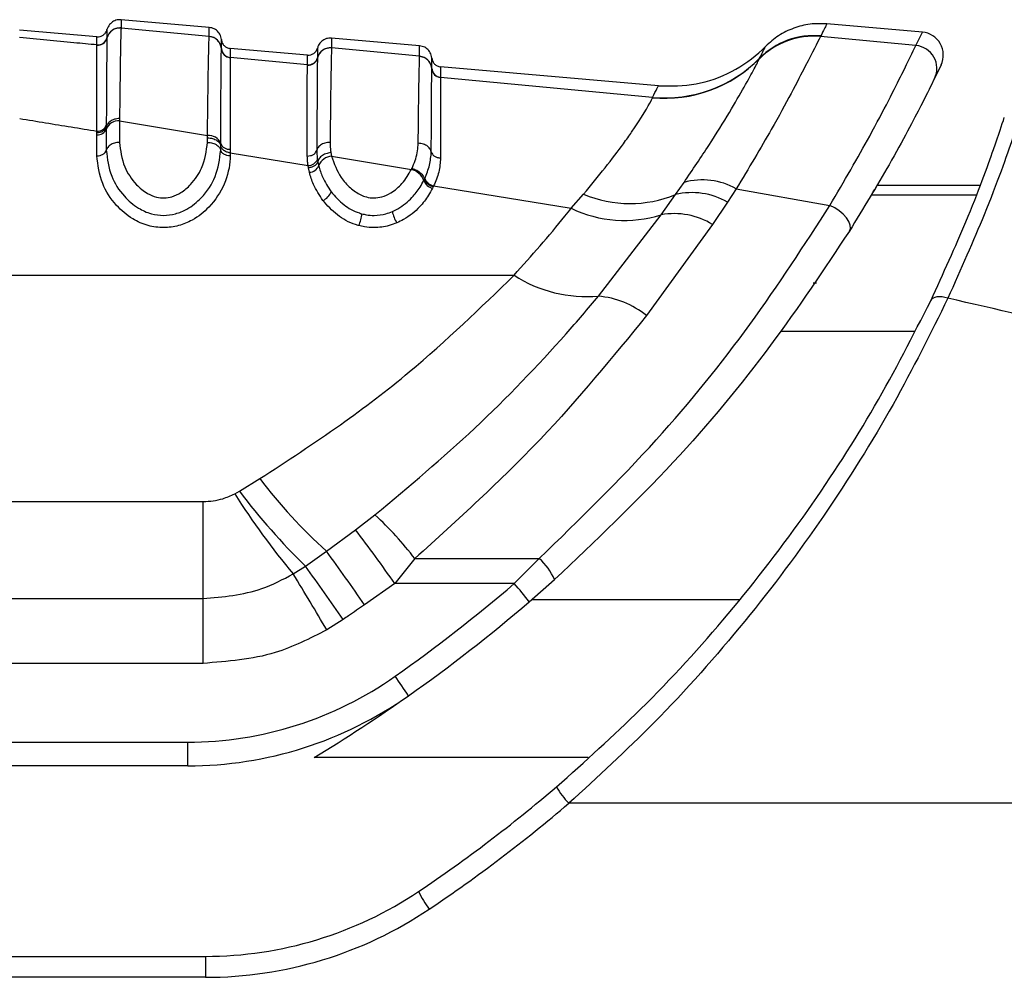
# Model space of a CAD drawing. Header units: millimetres. Extents: x 1903 to 18395, y 655 to 15963.
# Tile 8 of 54: x 3340 to 3391, y 5220 to 5270. Entities that reach past the tile are written whole.
import ezdxf

# ---------------------------------------------------------------- set-up
doc = ezdxf.new("R2010")
doc.units = ezdxf.units.MM

msp = doc.modelspace()

# ---------------------------------------------------------------- linework, layer by layer
at = {"color": 7, "linetype": 'Continuous', "lineweight": 25, "ltscale": 2}
for p, q in [((3349.568, 5269.281), (3344.963, 5269.684)), ((3343.697, 5268.791), (3339.66, 5269.144)), ((3344.963, 5269.252), (3344.963, 5269.246)), ((3349.568, 5268.809), (3344.963, 5269.246)), ((3386.845, 5269.031), (3381.852, 5269.468)), ((3386.509, 5268.334), (3386.845, 5269.031)), ((3344.225, 5268.732), (3344.224, 5268.726)), ((3344.225, 5268.736), (3344.225, 5268.732)), ((3349.568, 5268.804), (3349.568, 5268.809)), ((3360.568, 5268.318), (3355.963, 5268.721)), ((3381.522, 5268.811), (3381.518, 5268.801)), ((3386.509, 5268.334), (3381.518, 5268.801)), ((3381.533, 5268.832), (3381.522, 5268.811)), ((3343.697, 5268.36), (3343.697, 5268.364)), ((3343.697, 5268.355), (3343.697, 5268.36)), ((3350.205, 5268.164), (3350.205, 5268.17)), ((3350.205, 5268.161), (3350.205, 5268.164)), ((3354.697, 5267.828), (3350.66, 5268.182)), ((3355.963, 5268.209), (3355.963, 5268.204)), ((3360.568, 5267.769), (3355.963, 5268.204)), ((3350.66, 5267.713), (3350.66, 5267.707)), ((3350.66, 5267.707), (3350.66, 5267.704)), ((3354.697, 5267.322), (3350.66, 5267.704)), ((3355.225, 5267.689), (3355.224, 5267.684)), ((3355.225, 5267.693), (3355.225, 5267.689)), ((3360.568, 5267.763), (3360.568, 5267.769)), ((3378.318, 5267.631), (3378.323, 5267.642)), ((3378.323, 5267.642), (3378.335, 5267.665)), ((3354.697, 5267.318), (3354.697, 5267.322)), ((3354.697, 5267.313), (3354.697, 5267.318)), ((3361.205, 5267.124), (3361.205, 5267.129)), ((3361.205, 5267.12), (3361.205, 5267.124)), ((3373.05, 5266.223), (3361.66, 5267.219)), ((3387.823, 5267.318), (3387.482, 5266.615)), ((3361.66, 5266.672), (3361.66, 5266.667)), ((3361.66, 5266.667), (3361.66, 5266.664)), ((3372.738, 5265.621), (3361.66, 5266.664)), ((3372.733, 5265.602), (3372.738, 5265.621)), ((3344.88, 5264.515), (3344.879, 5264.397)), ((3344.879, 5264.397), (3344.879, 5263.271)), ((3344.879, 5264.397), (3349.479, 5263.628)), ((3344.189, 5264.163), (3344.188, 5264.085)), ((3344.188, 5264.085), (3344.188, 5263.97)), ((3344.188, 5263.97), (3344.188, 5262.86)), ((3343.695, 5263.665), (3343.696, 5263.779)), ((3343.695, 5262.566), (3343.695, 5263.665)), ((3343.696, 5263.779), (3343.696, 5263.858)), ((3349.479, 5263.271), (3349.479, 5263.511)), ((3350.169, 5263.096), (3350.169, 5263.21)), ((3350.169, 5262.86), (3350.169, 5263.096)), ((3350.661, 5262.908), (3350.662, 5262.721)), ((3350.662, 5262.721), (3350.662, 5262.566)), ((3350.662, 5262.721), (3354.735, 5262.058)), ((3355.225, 5262.382), (3355.244, 5262.266)), ((3355.929, 5262.737), (3355.968, 5262.545)), ((3355.968, 5262.545), (3360.135, 5261.851)), ((3354.755, 5261.934), (3354.735, 5262.058)), ((3354.804, 5261.706), (3354.755, 5261.934)), ((3355.244, 5262.266), (3355.289, 5262.055)), ((3360.135, 5261.851), (3360.165, 5261.914)), ((3360.781, 5261.28), (3360.815, 5261.349)), ((3360.815, 5261.349), (3360.833, 5261.387)), ((3361.28, 5260.95), (3361.243, 5260.876)), ((3361.299, 5260.991), (3361.28, 5260.95)), ((3361.299, 5260.991), (3368.493, 5259.825)), ((3373.942, 5260.54), (3374.386, 5261.176)), ((3377.119, 5260.839), (3376.656, 5260.142)), ((3377.119, 5260.839), (3382.015, 5259.971)), ((3389.845, 5261.024), (3384.483, 5261.024)), ((3368.493, 5259.825), (3369.14, 5260.562)), ((3373.193, 5259.482), (3373.942, 5260.54)), ((3376.656, 5260.142), (3375.879, 5258.98)), ((3369.908, 5255.229), (3373.193, 5259.482)), ((3375.879, 5258.98), (3372.428, 5254.217)), ((3309.999, 5256.319), (3365.5, 5256.319)), ((3351.15, 5245.031), (3352.211, 5245.689)), ((3350.902, 5244.891), (3351.15, 5245.031)), ((3312.09, 5244.5), (3349.245, 5244.5)), ((3349.245, 5239.42), (3349.245, 5244.5)), ((3357.222, 5243.015), (3358.233, 5243.795)), ((3355.693, 5241.9), (3357.222, 5243.015)), ((3354.6, 5241.117), (3355.693, 5241.9)), ((3360.321, 5241.508), (3359.273, 5240.205)), ((3360.321, 5241.508), (3366.822, 5241.508)), ((3366.822, 5241.508), (3365.511, 5240.205)), ((3353.962, 5240.707), (3354.6, 5241.117)), ((3359.273, 5240.205), (3357.684, 5239.092)), ((3365.511, 5240.205), (3359.273, 5240.205)), ((3366.292, 5239.251), (3367.622, 5240.414)), ((3312.09, 5239.42), (3349.245, 5239.42)), ((3349.245, 5236.033), (3349.245, 5239.42)), ((3356.571, 5238.326), (3355.71, 5237.78)), ((3349.245, 5236.033), (3312.09, 5236.033)), ((3298.968, 5231.917), (3348.444, 5231.917)), ((3348.444, 5230.676), (3348.444, 5231.917)), ((3348.444, 5230.676), (3298.968, 5230.676)), ((3448.743, 5228.717), (3368.364, 5228.717)), ((3294.968, 5220.717), (3349.368, 5220.717)), ((3349.368, 5220.717), (3349.368, 5219.62)), ((3349.368, 5219.62), (3294.968, 5219.62))]:
    msp.add_line(p, q, dxfattribs=at)
at = {"color": 8, "linetype": 'Continuous', "lineweight": 25, "ltscale": 2}
for p, q in [((3355.225, 5268.2), (3355.225, 5268.198)), ((3389.647, 5260.506), (3384.177, 5260.506)), ((3386.428, 5253.391), (3379.45, 5253.391)), ((3366.438, 5239.377), (3377.276, 5239.377)), ((3369.38, 5231.111), (3355.058, 5231.111))]:
    msp.add_line(p, q, dxfattribs=at)
at = {"color": 7, "linetype": 'Continuous', "lineweight": 25, "ltscale": 2, "flags": 128}
for points in [[(3383.03, 5258.632), (3383.08, 5258.773), (3383.07, 5258.941), (3383.002, 5259.128), (3382.88, 5259.322), (3382.709, 5259.514), (3382.5, 5259.693), (3382.265, 5259.848), (3382.015, 5259.971)], [(3388.18, 5255.122), (3388.027, 5255.165), (3387.878, 5255.191), (3387.737, 5255.199), (3387.609, 5255.191), (3387.496, 5255.164), (3387.402, 5255.122), (3387.329, 5255.064), (3387.279, 5254.992)]]:
    msp.add_lwpolyline(points, dxfattribs=at)
at = {"color": 7, "linetype": 'Continuous', "lineweight": 25, "ltscale": 4}
for centre, radius, start, end in [((3344.901, 5268.549), 0.7, 84.9712, 165.3569), ((3386.74, 5267.836), 1.2, 334.4366, 85), ((3343.741, 5268.862), 0.5, 264.9787, 345.3342), ((3343.741, 5268.853), 0.5, 265.0031, 345.3383), ((3349.508, 5268.113), 0.699, 4.6718, 85.0788), ((3381.158, 5264.824), 3.994, 84.834, 135.3301), ((3381.162, 5264.835), 3.993, 84.8248, 135.3162), ((3381.172, 5264.858), 3.991, 84.8105, 135.3058), ((3350.703, 5268.21), 0.499, 184.6717, 265.0787), ((3350.703, 5268.201), 0.5, 184.695, 265.0679), ((3355.901, 5267.507), 0.7, 84.9675, 165.3383), ((3386.403, 5267.139), 1.199, 334.0842, 84.9672), ((3354.741, 5267.82), 0.5, 264.9748, 345.3207), ((3354.741, 5267.811), 0.5, 264.9898, 345.3203), ((3360.508, 5267.072), 0.699, 4.6847, 85.0919), ((3373.364, 5272.552), 6.979, 264.8057, 315.2829), ((3373.369, 5272.577), 6.985, 264.8194, 315.3097), ((3361.703, 5267.17), 0.499, 184.6847, 265.0918), ((3361.703, 5267.161), 0.499, 184.7036, 265.0813), ((3344.815, 5263.728), 0.672, 84.5993, 158.9158), ((3343.741, 5264.142), 0.48, 264.5993, 338.9158), ((3343.742, 5264.334), 0.479, 264.5045, 339.0742), ((3349.545, 5262.958), 0.674, 22.0074, 95.6068), ((3350.617, 5263.388), 0.481, 201.6492, 275.3496), ((3354.741, 5262.581), 0.523, 269.2741, 337.6609), ((3356.011, 5261.77), 0.776, 93.1707, 158.4912), ((3354.774, 5262.26), 0.555, 273.1224, 338.2469), ((3359.94, 5260.979), 0.893, 19.6719, 77.4316), ((3361.42, 5261.606), 0.627, 200.4854, 258.8957), ((3375.351, 5257.753), 3.557, 60.1914, 105.7429), ((3361.383, 5261.501), 0.641, 200.1897, 257.4439), ((3355.241, 5260.921), 0.736, 291.6022, 341.8017), ((3371.566, 5266.336), 6.264, 247.2046, 292.2924), ((3374.806, 5256.985), 3.659, 59.6355, 103.6556), ((3371.275, 5265.584), 6.396, 244.2151, 287.4484), ((3355.425, 5259.764), 2.139, 336.742, 353.9336), ((3360.575, 5259.886), 1.452, 189.1035, 214.5169), ((3373.879, 5255.721), 3.823, 58.4617, 100.3397), ((3369.32, 5262.312), 7.107, 237.4856, 274.7479), ((3369.478, 5250.516), 4.733, 51.4564, 84.7868), ((3375.049, 5263.187), 28.771, 217.4582, 227.7208), ((3383.619, 5265.6), 38.72, 212.3327, 220.009), ((3378.103, 5265.308), 33.728, 216.9539, 225.8258), ((3345.408, 5229.991), 18.842, 37.6767, 47.1039), ((3273.561, 5179.827), 104.842, 35.16162, 37.06316), ((3267.337, 5177.154), 109.54, 34.43305, 36.23309), ((3364.64, 5239.074), 3.269, 24.2106, 48.1212), ((3264.513, 5175.407), 111.505, 34.35147, 36.10745), ((3247.04, 5174.863), 125.569, 30.06943, 31.62518), ((3310.635, 5304.281), 84.364, 305.21714, 310.5774), ((3355.308, 5231.054), 13.705, 36.7341, 41.8869), ((3310.635, 5304.239), 85.564, 305.21714, 310.5774), ((3348.444, 5250.717), 18.8, 270, 305.2171), ((3346.812, 5226.169), 15.493, 31.8128, 36.3794), ((3348.444, 5250.676), 20, 270, 305.2171), ((3310.635, 5304.239), 85.564, 301.27769, 305.21714), ((3317.168, 5288.717), 77.8, 303.85503, 310.51813), ((3371.547, 5231.806), 4.436, 210.2258, 224.1437), ((3317.168, 5288.62), 78.8, 303.85503, 310.51813), ((3349.368, 5240.717), 20, 270, 303.855), ((3365.218, 5226.307), 5.197, 205.0423, 216.9851), ((3349.368, 5240.62), 21, 270, 303.855)]:
    msp.add_arc(centre, radius, start, end, dxfattribs=at)
at = {"color": 7, "linetype": 'Continuous', "lineweight": 25, "ltscale": 2}
for points, knots in [([(3344.963, 5269.684), (3344.871, 5269.681), (3344.686, 5269.676), (3344.441, 5269.535), (3344.287, 5269.35), (3344.241, 5269.213), (3344.225, 5269.163)], [0, 0, 0, 0, 0.279636, 0.559272, 0.838908, 1, 1, 1, 1]), ([(3344.963, 5269.684), (3344.963, 5269.684), (3344.963, 5269.682), (3344.963, 5269.653), (3344.963, 5269.56), (3344.963, 5269.441), (3344.963, 5269.305), (3344.963, 5269.252)], [0, 0, 0, 0, 0.04475, 0.3480765, 0.4997344, 0.8031202, 1, 1, 1, 1]), ([(3344.963, 5269.252), (3344.871, 5269.249), (3344.686, 5269.244), (3344.441, 5269.103), (3344.287, 5268.918), (3344.241, 5268.782), (3344.225, 5268.732)], [0, 0, 0, 0, 0.279621, 0.559243, 0.838864, 1, 1, 1, 1]), ([(3344.225, 5269.163), (3344.225, 5269.143), (3344.225, 5269.116), (3344.225, 5268.946), (3344.225, 5268.817), (3344.225, 5268.736)], [0, 0, 0, 0, 0.5019241, 0.6843452, 1, 1, 1, 1]), ([(3344.963, 5269.246), (3344.961, 5269.22), (3344.953, 5269.111), (3344.941, 5268.693), (3344.926, 5267.945), (3344.907, 5266.774), (3344.891, 5265.487), (3344.88, 5264.515)], [0, 0, 0, 0, 0.078702, 0.324589, 0.496687, 0.620034, 1, 1, 1, 1]), ([(3349.568, 5268.809), (3349.568, 5268.828), (3349.568, 5268.937), (3349.568, 5269.06), (3349.568, 5269.191), (3349.568, 5269.267), (3349.568, 5269.277), (3349.568, 5269.281)], [0, 0, 0, 0, 0.061922, 0.352279, 0.497453, 0.787868, 1, 1, 1, 1]), ([(3350.205, 5268.64), (3350.197, 5268.692), (3350.176, 5268.834), (3350.057, 5269.044), (3349.84, 5269.225), (3349.659, 5269.262), (3349.568, 5269.281)], [0, 0, 0, 0, 0.161092, 0.440728, 0.720364, 1, 1, 1, 1]), ([(3381.852, 5269.468), (3381.85, 5269.465), (3381.847, 5269.458), (3381.812, 5269.388), (3381.729, 5269.222), (3381.598, 5268.962), (3381.533, 5268.832)], [0, 0, 0, 0, 0.160601, 0.321232, 0.660471, 1, 1, 1, 1]), ([(3343.697, 5268.364), (3343.297, 5268.402), (3341.951, 5268.53), (3340.606, 5268.658), (3339.66, 5268.748)], [0, 0, 0, 0, 0.297159, 1, 1, 1, 1]), ([(3343.697, 5268.364), (3343.697, 5268.446), (3343.697, 5268.574), (3343.697, 5268.744), (3343.697, 5268.771), (3343.697, 5268.791)], [0, 0, 0, 0, 0.315656, 0.498077, 1, 1, 1, 1]), ([(3344.224, 5268.726), (3344.224, 5268.714), (3344.219, 5268.561), (3344.211, 5267.851), (3344.199, 5266.208), (3344.193, 5265.06), (3344.189, 5264.285), (3344.189, 5264.163)], [0, 0, 0, 0, 0.038183, 0.500666, 0.703622, 0.953369, 1, 1, 1, 1]), ([(3349.479, 5263.628), (3349.489, 5264.549), (3349.505, 5265.93), (3349.523, 5267.131), (3349.544, 5268.242), (3349.557, 5268.56), (3349.568, 5268.804)], [0, 0, 0, 0, 0.3284656, 0.4926175, 0.6101764, 1, 1, 1, 1]), ([(3350.205, 5268.164), (3350.197, 5268.216), (3350.176, 5268.358), (3350.056, 5268.568), (3349.839, 5268.749), (3349.658, 5268.785), (3349.568, 5268.804)], [0, 0, 0, 0, 0.161045, 0.440696, 0.720348, 1, 1, 1, 1]), ([(3350.205, 5268.17), (3350.205, 5268.304), (3350.205, 5268.485), (3350.205, 5268.615), (3350.205, 5268.63), (3350.205, 5268.64)], [0, 0, 0, 0, 0.497444, 0.671476, 1, 1, 1, 1]), ([(3355.963, 5268.721), (3355.871, 5268.719), (3355.686, 5268.714), (3355.441, 5268.573), (3355.287, 5268.387), (3355.241, 5268.25), (3355.225, 5268.2)], [0, 0, 0, 0, 0.279636, 0.559272, 0.838908, 1, 1, 1, 1]), ([(3355.963, 5268.721), (3355.963, 5268.717), (3355.963, 5268.706), (3355.963, 5268.605), (3355.963, 5268.44), (3355.963, 5268.28), (3355.963, 5268.209)], [0, 0, 0, 0, 0.221137, 0.499684, 0.778766, 1, 1, 1, 1]), ([(3381.518, 5268.801), (3381.324, 5268.42), (3380.94, 5267.664), (3379.307, 5264.503), (3377.759, 5261.911), (3377.119, 5260.839)], [0, 0, 0, 0, 0.373601, 0.740943, 1, 1, 1, 1]), ([(3343.696, 5263.858), (3343.696, 5263.977), (3343.696, 5264.738), (3343.696, 5265.858), (3343.696, 5267.584), (3343.697, 5268.034), (3343.697, 5268.355)], [0, 0, 0, 0, 0.0466064, 0.2962956, 0.499313, 1, 1, 1, 1]), ([(3350.169, 5263.21), (3350.17, 5263.385), (3350.174, 5264.234), (3350.18, 5265.449), (3350.192, 5267.321), (3350.2, 5267.809), (3350.205, 5268.161)], [0, 0, 0, 0, 0.062027, 0.301058, 0.495826, 1, 1, 1, 1]), ([(3350.66, 5268.182), (3350.66, 5268.172), (3350.66, 5268.157), (3350.66, 5268.028), (3350.66, 5267.847), (3350.66, 5267.713)], [0, 0, 0, 0, 0.328526, 0.502557, 1, 1, 1, 1]), ([(3355.963, 5268.209), (3355.871, 5268.207), (3355.686, 5268.202), (3355.441, 5268.061), (3355.287, 5267.876), (3355.241, 5267.739), (3355.225, 5267.689)], [0, 0, 0, 0, 0.279624, 0.559248, 0.838872, 1, 1, 1, 1]), ([(3355.225, 5268.198), (3355.225, 5268.187), (3355.225, 5268.171), (3355.224, 5268.032), (3355.225, 5267.838), (3355.225, 5267.693)], [0, 0, 0, 0, 0.3238367, 0.4937919, 1, 1, 1, 1]), ([(3355.963, 5268.204), (3355.959, 5268.129), (3355.945, 5267.836), (3355.919, 5266.372), (3355.895, 5264.173), (3355.885, 5263.272)], [0, 0, 0, 0, 0.1671708, 0.6586021, 1, 1, 1, 1]), ([(3360.568, 5267.769), (3360.568, 5267.847), (3360.568, 5268.017), (3360.568, 5268.191), (3360.568, 5268.3), (3360.568, 5268.313), (3360.568, 5268.318)], [0, 0, 0, 0, 0.229155, 0.497999, 0.767356, 1, 1, 1, 1]), ([(3361.205, 5267.677), (3361.197, 5267.729), (3361.176, 5267.872), (3361.057, 5268.082), (3360.84, 5268.263), (3360.659, 5268.3), (3360.568, 5268.318)], [0, 0, 0, 0, 0.161092, 0.440728, 0.720364, 1, 1, 1, 1]), ([(3373.05, 5266.223), (3373.71, 5266.219), (3375.031, 5266.212), (3376.914, 5266.901), (3378.07, 5267.71), (3378.593, 5268.23), (3378.651, 5268.288)], [0, 0, 0, 0, 0.3200088, 0.6400176, 0.9600265, 1, 1, 1, 1]), ([(3378.335, 5267.665), (3378.414, 5267.82), (3378.573, 5268.132), (3378.644, 5268.274), (3378.65, 5268.285), (3378.651, 5268.288)], [0, 0, 0, 0, 0.429087, 0.858758, 1, 1, 1, 1]), ([(3382.015, 5259.971), (3382.747, 5261.23), (3384.367, 5264.019), (3385.964, 5267.222), (3386.327, 5267.963), (3386.509, 5268.334)], [0, 0, 0, 0, 0.291567, 0.64553, 1, 1, 1, 1]), ([(3350.66, 5267.704), (3350.66, 5267.697), (3350.66, 5267.547), (3350.661, 5266.819), (3350.661, 5265.091), (3350.662, 5263.903), (3350.661, 5263.078), (3350.661, 5262.908)], [0, 0, 0, 0, 0.023785, 0.504037, 0.698785, 0.937924, 1, 1, 1, 1]), ([(3354.697, 5267.322), (3354.697, 5267.467), (3354.697, 5267.661), (3354.697, 5267.801), (3354.697, 5267.817), (3354.697, 5267.828)], [0, 0, 0, 0, 0.498522, 0.665896, 1, 1, 1, 1]), ([(3355.224, 5267.684), (3355.224, 5267.681), (3355.22, 5267.528), (3355.212, 5266.81), (3355.201, 5264.969), (3355.195, 5263.652), (3355.191, 5262.852)], [0, 0, 0, 0, 0.007962, 0.495763, 0.693873, 1, 1, 1, 1]), ([(3360.493, 5263.223), (3360.503, 5264.095), (3360.52, 5265.589), (3360.542, 5266.927), (3360.557, 5267.558), (3360.565, 5267.712), (3360.568, 5267.763)], [0, 0, 0, 0, 0.360245, 0.616478, 0.87209, 1, 1, 1, 1]), ([(3361.205, 5267.124), (3361.197, 5267.176), (3361.176, 5267.318), (3361.056, 5267.527), (3360.839, 5267.708), (3360.658, 5267.745), (3360.568, 5267.763)], [0, 0, 0, 0, 0.161052, 0.440701, 0.720351, 1, 1, 1, 1]), ([(3361.205, 5267.129), (3361.205, 5267.286), (3361.205, 5267.494), (3361.205, 5267.647), (3361.205, 5267.665), (3361.205, 5267.677)], [0, 0, 0, 0, 0.498209, 0.65934, 1, 1, 1, 1]), ([(3374.386, 5261.176), (3374.836, 5261.839), (3375.749, 5263.184), (3376.784, 5264.871), (3377.576, 5266.236), (3378.009, 5267.03), (3378.234, 5267.459), (3378.29, 5267.574), (3378.318, 5267.631)], [0, 0, 0, 0, 0.196527, 0.398856, 0.592876, 0.792893, 0.896021, 1, 1, 1, 1]), ([(3354.696, 5262.555), (3354.696, 5263.337), (3354.696, 5264.623), (3354.696, 5266.491), (3354.697, 5266.97), (3354.697, 5267.313)], [0, 0, 0, 0, 0.305943, 0.504043, 1, 1, 1, 1]), ([(3361.175, 5262.778), (3361.177, 5263.154), (3361.181, 5264.04), (3361.191, 5265.791), (3361.199, 5266.843), (3361.204, 5267.079), (3361.205, 5267.12)], [0, 0, 0, 0, 0.155855, 0.367463, 0.888474, 1, 1, 1, 1]), ([(3361.66, 5267.219), (3361.66, 5267.207), (3361.66, 5267.189), (3361.66, 5267.036), (3361.66, 5266.829), (3361.66, 5266.672)], [0, 0, 0, 0, 0.340661, 0.501792, 1, 1, 1, 1]), ([(3361.66, 5266.664), (3361.66, 5266.624), (3361.66, 5266.4), (3361.661, 5265.382), (3361.662, 5263.684), (3361.661, 5262.823), (3361.661, 5262.458)], [0, 0, 0, 0, 0.1114205, 0.6322798, 0.8440097, 1, 1, 1, 1]), ([(3387.482, 5266.615), (3387.308, 5266.26), (3386.958, 5265.548), (3385.37, 5262.479), (3383.76, 5259.832), (3383.03, 5258.632)], [0, 0, 0, 0, 0.352553, 0.706371, 1, 1, 1, 1]), ([(3372.738, 5265.621), (3372.829, 5265.794), (3373.011, 5266.146), (3373.037, 5266.197), (3373.05, 5266.223)], [0, 0, 0, 0, 0.493573, 1, 1, 1, 1]), ([(3369.14, 5260.562), (3369.901, 5261.499), (3370.878, 5262.7), (3372.09, 5264.437), (3372.611, 5265.306), (3372.713, 5265.554), (3372.733, 5265.602)], [0, 0, 0, 0, 0.369773, 0.474126, 0.896691, 1, 1, 1, 1]), ([(3392.165, 5265.256), (3392.021, 5264.824), (3391.733, 5263.962), (3390.373, 5260.062), (3388.851, 5256.635), (3388.18, 5255.122)], [0, 0, 0, 0, 0.358423, 0.7169, 1, 1, 1, 1]), ([(3339.662, 5264.517), (3340.114, 5264.443), (3341.458, 5264.223), (3342.803, 5264.003), (3343.696, 5263.858)], [0, 0, 0, 0, 0.3365034, 1, 1, 1, 1]), ([(3344.88, 5264.515), (3344.788, 5264.508), (3344.604, 5264.492), (3344.372, 5264.373), (3344.234, 5264.227), (3344.201, 5264.123), (3344.188, 5264.085)], [0, 0, 0, 0, 0.279684, 0.559369, 0.839055, 1, 1, 1, 1]), ([(3387.279, 5254.992), (3387.933, 5256.422), (3389.416, 5259.666), (3390.726, 5263.351), (3390.993, 5264.165), (3391.127, 5264.572)], [0, 0, 0, 0, 0.282335, 0.640707, 1, 1, 1, 1]), ([(3349.479, 5263.511), (3349.479, 5263.511), (3349.479, 5263.551), (3349.479, 5263.589), (3349.479, 5263.628)], [0, 0, 0, 0, 0.009627, 1, 1, 1, 1]), ([(3349.479, 5263.511), (3349.57, 5263.504), (3349.754, 5263.489), (3349.986, 5263.374), (3350.123, 5263.232), (3350.157, 5263.133), (3350.169, 5263.096)], [0, 0, 0, 0, 0.279619, 0.559239, 0.838858, 1, 1, 1, 1]), ([(3344.879, 5263.271), (3344.787, 5263.264), (3344.604, 5263.249), (3344.372, 5263.134), (3344.234, 5262.995), (3344.201, 5262.896), (3344.188, 5262.86)], [0, 0, 0, 0, 0.279636, 0.559272, 0.838908, 1, 1, 1, 1]), ([(3344.188, 5262.86), (3344.243, 5262.404), (3344.342, 5261.578), (3345, 5260.525), (3345.755, 5259.856), (3346.492, 5259.52), (3347.177, 5259.423), (3347.826, 5259.515), (3348.531, 5259.814), (3349.313, 5260.462), (3350.008, 5261.54), (3350.112, 5262.398), (3350.169, 5262.86)], [0, 0, 0, 0, 0.15944, 0.28915, 0.381199, 0.445786, 0.500416, 0.553519, 0.609166, 0.699962, 0.838274, 1, 1, 1, 1]), ([(3344.879, 5263.271), (3344.931, 5262.843), (3345.025, 5262.08), (3345.62, 5261.154), (3346.244, 5260.626), (3346.768, 5260.399), (3347.221, 5260.345), (3347.671, 5260.424), (3348.158, 5260.661), (3348.729, 5261.157), (3349.323, 5262.055), (3349.421, 5262.817), (3349.479, 5263.271)], [0, 0, 0, 0, 0.181549, 0.323795, 0.40885, 0.462296, 0.504185, 0.545984, 0.60056, 0.677304, 0.807908, 1, 1, 1, 1]), ([(3349.479, 5263.271), (3349.57, 5263.264), (3349.754, 5263.249), (3349.986, 5263.134), (3350.123, 5262.995), (3350.157, 5262.896), (3350.169, 5262.86)], [0, 0, 0, 0, 0.279636, 0.559272, 0.838908, 1, 1, 1, 1]), ([(3350.662, 5262.721), (3350.603, 5262.732), (3350.486, 5262.754), (3350.333, 5262.84), (3350.216, 5262.955), (3350.185, 5263.049), (3350.169, 5263.096)], [0, 0, 0, 0, 0.249979, 0.499967, 0.749972, 1, 1, 1, 1]), ([(3355.885, 5263.272), (3355.794, 5263.265), (3355.61, 5263.251), (3355.377, 5263.135), (3355.238, 5262.991), (3355.203, 5262.89), (3355.191, 5262.852)], [0, 0, 0, 0, 0.279647, 0.559295, 0.838942, 1, 1, 1, 1]), ([(3355.191, 5262.852), (3355.193, 5262.757), (3355.196, 5262.602), (3355.217, 5262.443), (3355.225, 5262.382)], [0, 0, 0, 0, 0.6183, 1, 1, 1, 1]), ([(3355.885, 5263.272), (3355.886, 5263.213), (3355.887, 5263.095), (3355.902, 5262.917), (3355.92, 5262.797), (3355.929, 5262.737)], [0, 0, 0, 0, 0.335805, 0.671409, 1, 1, 1, 1]), ([(3360.165, 5261.914), (3360.179, 5261.945), (3360.256, 5262.113), (3360.368, 5262.418), (3360.47, 5262.827), (3360.485, 5263.091), (3360.493, 5263.223)], [0, 0, 0, 0, 0.069953, 0.379787, 0.68987, 1, 1, 1, 1]), ([(3361.175, 5262.778), (3361.164, 5262.816), (3361.132, 5262.922), (3360.997, 5263.072), (3360.768, 5263.196), (3360.584, 5263.214), (3360.493, 5263.223)], [0, 0, 0, 0, 0.16106, 0.440707, 0.720353, 1, 1, 1, 1]), ([(3350.662, 5262.566), (3350.661, 5262.518), (3350.655, 5262.032), (3350.431, 5261.098), (3349.721, 5259.969), (3348.825, 5259.241), (3347.983, 5258.889), (3347.177, 5258.776), (3346.329, 5258.895), (3345.45, 5259.288), (3344.589, 5260.04), (3343.862, 5261.19), (3343.755, 5262.079), (3343.695, 5262.566)], [0, 0, 0, 0, 0.015176, 0.154016, 0.287928, 0.380186, 0.440103, 0.499621, 0.560833, 0.630065, 0.72299, 0.848336, 1, 1, 1, 1]), ([(3354.735, 5262.058), (3354.726, 5262.122), (3354.703, 5262.29), (3354.698, 5262.454), (3354.696, 5262.555)], [0, 0, 0, 0, 0.381074, 1, 1, 1, 1]), ([(3355.929, 5262.737), (3355.838, 5262.721), (3355.656, 5262.69), (3355.426, 5262.555), (3355.289, 5262.404), (3355.256, 5262.303), (3355.244, 5262.266)], [0, 0, 0, 0, 0.279745, 0.559492, 0.839241, 1, 1, 1, 1]), ([(3355.968, 5262.545), (3356.1, 5262.167), (3356.304, 5261.58), (3356.892, 5260.899), (3357.37, 5260.563), (3357.806, 5260.399), (3358.183, 5260.345), (3358.636, 5260.412), (3359.166, 5260.659), (3359.727, 5261.15), (3359.989, 5261.601), (3360.135, 5261.851)], [0, 0, 0, 0, 0.231984, 0.360069, 0.466873, 0.51259, 0.572217, 0.631946, 0.711676, 0.840177, 1, 1, 1, 1]), ([(3360.833, 5261.387), (3360.928, 5261.618), (3361.123, 5262.092), (3361.157, 5262.545), (3361.175, 5262.778)], [0, 0, 0, 0, 0.48654, 1, 1, 1, 1]), ([(3361.661, 5262.458), (3361.644, 5262.212), (3361.609, 5261.736), (3361.4, 5261.234), (3361.299, 5260.991)], [0, 0, 0, 0, 0.514824, 1, 1, 1, 1]), ([(3355.289, 5262.055), (3355.347, 5261.855), (3355.483, 5261.387), (3355.773, 5260.945), (3355.94, 5260.691)], [0, 0, 0, 0, 0.4263641, 1, 1, 1, 1]), ([(3360.165, 5261.914), (3360.251, 5261.884), (3360.424, 5261.824), (3360.643, 5261.658), (3360.773, 5261.49), (3360.804, 5261.387), (3360.815, 5261.349)], [0, 0, 0, 0, 0.279668, 0.559337, 0.839005, 1, 1, 1, 1]), ([(3355.512, 5260.236), (3355.33, 5260.511), (3355.015, 5260.989), (3354.867, 5261.493), (3354.804, 5261.706)], [0, 0, 0, 0, 0.576286, 1, 1, 1, 1]), ([(3359.142, 5259.656), (3359.239, 5259.702), (3359.637, 5259.892), (3360.147, 5260.33), (3360.553, 5260.855), (3360.719, 5261.164), (3360.781, 5261.28)], [0, 0, 0, 0, 0.124287, 0.511412, 0.81784, 1, 1, 1, 1]), ([(3361.243, 5260.876), (3361.176, 5260.751), (3360.993, 5260.413), (3360.537, 5259.829), (3359.955, 5259.335), (3359.495, 5259.118), (3359.379, 5259.063)], [0, 0, 0, 0, 0.175438, 0.474731, 0.868035, 1, 1, 1, 1]), ([(3384.177, 5260.506), (3384.225, 5260.586), (3384.319, 5260.745), (3384.447, 5260.963), (3384.469, 5261), (3384.483, 5261.024)], [0, 0, 0, 0, 0.250222, 0.500444, 1, 1, 1, 1]), ([(3355.94, 5260.691), (3356.146, 5260.451), (3356.531, 5260.005), (3357.158, 5259.653), (3357.507, 5259.551), (3357.552, 5259.538)], [0, 0, 0, 0, 0.500878, 0.934932, 1, 1, 1, 1]), ([(3357.39, 5258.919), (3357.334, 5258.936), (3356.92, 5259.057), (3356.19, 5259.457), (3355.744, 5259.969), (3355.512, 5260.236)], [0, 0, 0, 0, 0.069549, 0.515215, 1, 1, 1, 1]), ([(3365.5, 5256.319), (3366.415, 5257.351), (3367.456, 5258.524), (3368.381, 5259.685), (3368.493, 5259.825)], [0, 0, 0, 0, 0.879479, 1, 1, 1, 1]), ([(3366.822, 5241.508), (3368.914, 5243.549), (3372.928, 5247.464), (3378.04, 5253.828), (3380.677, 5257.903), (3382.015, 5259.971)], [0, 0, 0, 0, 0.349022, 0.66958, 1, 1, 1, 1]), ([(3357.552, 5259.538), (3357.629, 5259.519), (3357.834, 5259.47), (3358.26, 5259.436), (3358.732, 5259.498), (3359.031, 5259.613), (3359.142, 5259.656)], [0, 0, 0, 0, 0.147341, 0.391101, 0.775571, 1, 1, 1, 1]), ([(3359.379, 5259.063), (3359.244, 5259.011), (3358.87, 5258.868), (3358.28, 5258.793), (3357.745, 5258.834), (3357.487, 5258.896), (3357.39, 5258.919)], [0, 0, 0, 0, 0.219455, 0.606408, 0.852957, 1, 1, 1, 1]), ([(3383.03, 5258.632), (3381.712, 5256.648), (3379.033, 5252.617), (3373.858, 5246.333), (3369.742, 5242.426), (3367.622, 5240.414)], [0, 0, 0, 0, 0.3195668, 0.6495312, 1, 1, 1, 1]), ([(3352.211, 5245.689), (3353.631, 5246.613), (3356.339, 5248.375), (3360.944, 5251.891), (3363.739, 5254.607), (3365.5, 5256.319)], [0, 0, 0, 0, 0.289895, 0.552414, 1, 1, 1, 1]), ([(3358.233, 5243.795), (3360.007, 5245.283), (3363.588, 5248.287), (3367.044, 5251.911), (3369.082, 5254.243), (3369.633, 5254.9), (3369.908, 5255.229)], [0, 0, 0, 0, 0.41375, 0.835299, 0.917607, 1, 1, 1, 1]), ([(3367.714, 5229.573), (3369.203, 5230.905), (3372.377, 5233.742), (3376.807, 5238.609), (3380.921, 5243.961), (3384.521, 5249.563), (3386.35, 5253.164), (3387.279, 5254.992)], [0, 0, 0, 0, 0.17898, 0.381353, 0.587791, 0.790711, 1, 1, 1, 1]), ([(3388.18, 5255.122), (3387.271, 5253.284), (3385.423, 5249.548), (3381.814, 5243.769), (3377.611, 5238.149), (3373.129, 5233.087), (3369.873, 5230.101), (3368.364, 5228.717)], [0, 0, 0, 0, 0.2033, 0.413176, 0.615251, 0.821702, 1, 1, 1, 1]), ([(3448.872, 5241.363), (3443.801, 5242.497), (3433.655, 5244.766), (3418.462, 5248.198), (3403.287, 5251.65), (3393.217, 5253.965), (3388.18, 5255.122)], [0, 0, 0, 0, 0.249636, 0.499393, 0.749595, 1, 1, 1, 1]), ([(3372.428, 5254.217), (3370.645, 5252.033), (3367.026, 5247.598), (3362.578, 5243.558), (3360.321, 5241.508)], [0, 0, 0, 0, 0.492706, 1, 1, 1, 1]), ([(3349.245, 5244.5), (3349.252, 5244.5), (3349.599, 5244.501), (3350.179, 5244.572), (3350.696, 5244.8), (3350.902, 5244.891)], [0, 0, 0, 0, 0.012104, 0.6063, 1, 1, 1, 1]), ([(3349.245, 5239.42), (3350.294, 5239.511), (3351.955, 5239.655), (3353.421, 5240.423), (3353.962, 5240.707)], [0, 0, 0, 0, 0.631475, 1, 1, 1, 1]), ([(3357.684, 5239.092), (3357.407, 5238.902), (3357.036, 5238.646), (3356.665, 5238.391), (3356.571, 5238.326)], [0, 0, 0, 0, 0.7455515, 1, 1, 1, 1]), ([(3355.71, 5237.78), (3354.827, 5237.332), (3352.801, 5236.305), (3350.528, 5236.131), (3349.245, 5236.033)], [0, 0, 0, 0, 0.435611, 1, 1, 1, 1])]:
    msp.add_open_spline(points, degree=3, knots=knots, dxfattribs=at)
for points in [[(3343.697, 5268.791), (3343.756, 5268.792), (3343.874, 5268.793), (3344.034, 5268.873), (3344.163, 5268.997), (3344.204, 5269.108), (3344.225, 5269.163)], [(3381.852, 5269.468), (3381.558, 5269.475), (3380.969, 5269.489), (3380.11, 5269.263), (3379.309, 5268.877), (3378.871, 5268.484), (3378.651, 5268.288)], [(3343.697, 5268.36), (3343.756, 5268.361), (3343.874, 5268.363), (3344.034, 5268.442), (3344.163, 5268.567), (3344.204, 5268.677), (3344.225, 5268.732)], [(3350.205, 5268.64), (3350.216, 5268.582), (3350.237, 5268.466), (3350.342, 5268.321), (3350.487, 5268.215), (3350.602, 5268.193), (3350.66, 5268.182)], [(3350.205, 5268.164), (3350.216, 5268.107), (3350.237, 5267.991), (3350.342, 5267.846), (3350.487, 5267.741), (3350.602, 5267.718), (3350.66, 5267.707)], [(3354.697, 5267.828), (3354.756, 5267.829), (3354.874, 5267.831), (3355.034, 5267.91), (3355.163, 5268.035), (3355.204, 5268.145), (3355.225, 5268.2)], [(3354.697, 5267.318), (3354.756, 5267.319), (3354.874, 5267.321), (3355.034, 5267.4), (3355.163, 5267.524), (3355.204, 5267.634), (3355.225, 5267.689)], [(3361.205, 5267.677), (3361.216, 5267.619), (3361.237, 5267.504), (3361.342, 5267.358), (3361.487, 5267.252), (3361.602, 5267.23), (3361.66, 5267.219)], [(3361.205, 5267.124), (3361.216, 5267.066), (3361.237, 5266.951), (3361.342, 5266.806), (3361.487, 5266.7), (3361.602, 5266.678), (3361.66, 5266.667)], [(3343.696, 5263.78), (3343.754, 5263.784), (3343.871, 5263.793), (3344.024, 5263.861), (3344.142, 5263.96), (3344.173, 5264.043), (3344.188, 5264.085)], [(3343.695, 5262.566), (3343.754, 5262.57), (3343.871, 5262.578), (3344.024, 5262.644), (3344.142, 5262.74), (3344.173, 5262.82), (3344.188, 5262.86)], [(3350.662, 5262.566), (3350.603, 5262.57), (3350.486, 5262.578), (3350.333, 5262.644), (3350.216, 5262.74), (3350.184, 5262.82), (3350.169, 5262.86)], [(3354.696, 5262.555), (3354.754, 5262.559), (3354.871, 5262.567), (3355.025, 5262.633), (3355.143, 5262.73), (3355.175, 5262.812), (3355.191, 5262.852)], [(3361.175, 5262.778), (3361.19, 5262.735), (3361.219, 5262.649), (3361.335, 5262.546), (3361.486, 5262.474), (3361.603, 5262.463), (3361.661, 5262.458)], [(3355.244, 5262.266), (3355.228, 5262.226), (3355.197, 5262.145), (3355.081, 5262.041), (3354.929, 5261.962), (3354.813, 5261.943), (3354.755, 5261.933)], [(3360.815, 5261.349), (3360.83, 5261.307), (3360.859, 5261.224), (3360.97, 5261.105), (3361.115, 5261.006), (3361.225, 5260.969), (3361.28, 5260.95)]]:
    msp.add_open_spline(points, degree=3, dxfattribs=at)
at = {"color": 8, "linetype": 'Continuous', "lineweight": 25, "ltscale": 2}
msp.add_open_spline([(3381.314, 5255.913), (3381.307, 5255.911), (3381.3, 5255.907), (3381.142, 5255.913), (3381.129, 5255.914)], degree=3, knots=[0, 0, 0, 0, 0.916742, 1, 1, 1, 1], dxfattribs=at)

doc.saveas('drawing.dxf')
